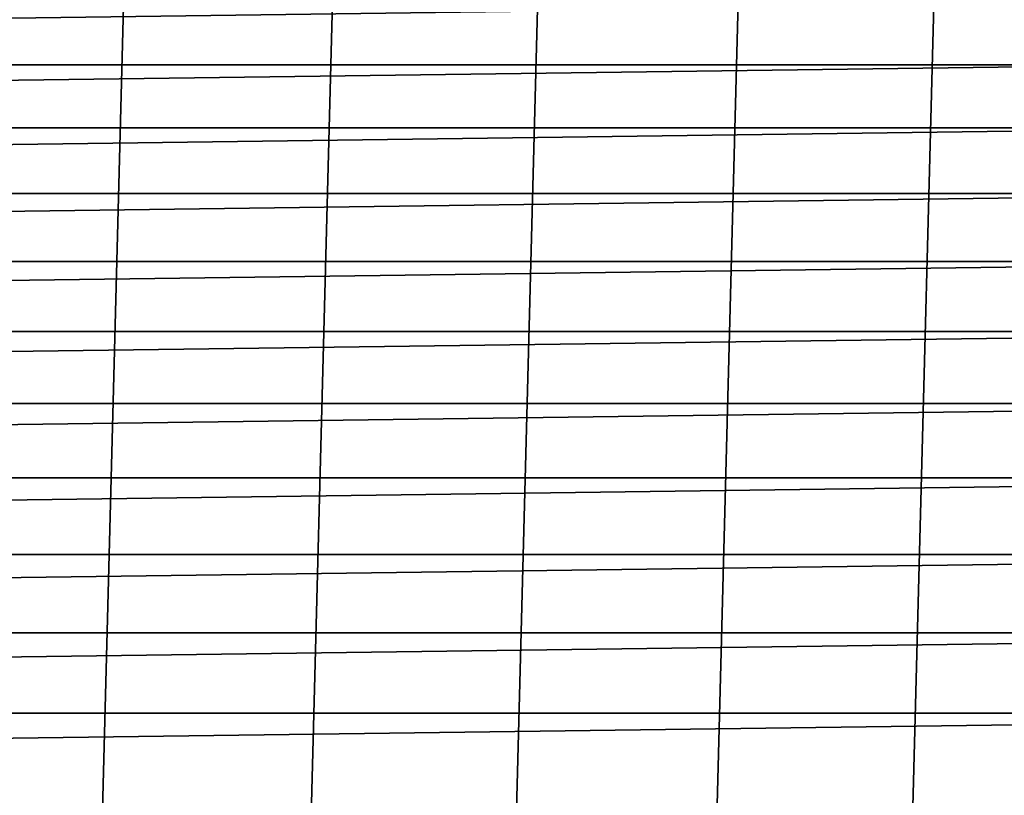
# Model space of a CAD drawing. Header units: metres. Extents: x -22 to 244, y -22 to 22.
# Tile 66 of 154: x 6 to 11, y 13 to 17. Entities that reach past the tile are written whole.
import ezdxf

# ---------------------------------------------------------------- set-up
doc = ezdxf.new("R2010")
doc.units = ezdxf.units.M
doc.layers.add('solid_10_151_023_XXX', color=7, linetype='CONTINUOUS')

msp = doc.modelspace()

# ---------------------------------------------------------------- linework, layer by layer
at = {"layer": 'solid_10_151_023_XXX'}
for points in [[(4.366583, -20.541006, 0.8), (5.435683, 20.284313, 0.8), (6.489897, 19.97201, 0.8), (5.435703, -20.284307, 0.8)], [(5.435703, -20.284307, 0.8), (6.489897, 19.97201, 0.8), (7.526357, 19.604944, 0.8), (6.489919, -19.972004, 0.8)], [(6.489919, -19.972004, 0.8), (7.526357, 19.604944, 0.8), (8.542211, 19.184122, 0.8), (7.526386, -19.604935, 0.8)], [(7.526386, -19.604935, 0.8), (8.542211, 19.184122, 0.8), (9.534631, 18.710712, 0.8), (8.542233, -19.184113, 0.8)], [(8.542233, -19.184113, 0.8), (9.534631, 18.710712, 0.8), (10.500863, 18.186035, 0.8), (9.534649, -18.710705, 0.8)], [(9.534649, -18.710705, 0.8), (10.500863, 18.186035, 0.8), (11.438317, 17.611498, 0.8), (10.500886, -18.186022, 0.8)], [(10.500886, -18.186022, 0.8), (11.438317, 17.611498, 0.8), (12.344459, 16.988651, 0.8), (11.43834, -17.611483, 0.8)], [(11.225082, 16.914122, 269.950012), (-11.225076, 16.914125, 269.950012), (-11.67154, 16.609188, 269.950012)], [(11.671546, 16.609184, 269.950012), (11.225082, 16.914122, 269.950012), (-11.67154, 16.609188, 269.950012)], [(11.671546, 16.609184, 269.950012), (-11.67154, 16.609188, 269.950012), (-12.109668, 16.292511, 269.950012)], [(12.109674, 16.292505, 269.950012), (11.671546, 16.609184, 269.950012), (-12.109668, 16.292511, 269.950012)], [(12.109674, 16.292505, 269.950012), (-12.109668, 16.292511, 269.950012), (-12.539222, 15.964271, 269.950012)], [(12.539227, 15.964266, 269.950012), (12.109674, 16.292505, 269.950012), (-12.539222, 15.964271, 269.950012)], [(12.539227, 15.964266, 269.950012), (-12.539222, 15.964271, 269.950012), (-12.959923, 15.624672, 269.950012)], [(12.959929, 15.624667, 269.950012), (12.539227, 15.964266, 269.950012), (-12.959923, 15.624672, 269.950012)], [(12.959929, 15.624667, 269.950012), (-12.959923, 15.624672, 269.950012), (-13.371378, 15.274036, 269.950012)], [(13.371384, 15.274032, 269.950012), (12.959929, 15.624667, 269.950012), (-13.371378, 15.274036, 269.950012)], [(13.371384, 15.274032, 269.950012), (-13.371378, 15.274036, 269.950012), (-13.773384, 14.912541, 269.950012)], [(13.773389, 14.912537, 269.950012), (13.371384, 15.274032, 269.950012), (-13.773384, 14.912541, 269.950012)], [(13.773389, 14.912537, 269.950012), (-13.773384, 14.912541, 269.950012), (-14.165635, 14.540452, 269.950012)], [(14.16564, 14.540446, 269.950012), (13.773389, 14.912537, 269.950012), (-14.165635, 14.540452, 269.950012)], [(14.16564, 14.540446, 269.950012), (-14.165635, 14.540452, 269.950012), (-14.547792, 14.158096, 269.950012)], [(14.547797, 14.158092, 269.950012), (14.16564, 14.540446, 269.950012), (-14.547792, 14.158096, 269.950012)], [(14.547797, 14.158092, 269.950012), (-14.547792, 14.158096, 269.950012), (-14.919673, 13.765659, 269.950012)], [(14.919678, 13.765654, 269.950012), (14.547797, 14.158092, 269.950012), (-14.919673, 13.765659, 269.950012)], [(14.919678, 13.765654, 269.950012), (-14.919673, 13.765659, 269.950012), (-15.280947, 13.363481, 269.950012)], [(15.280951, 13.363475, 269.950012), (14.919678, 13.765654, 269.950012), (-15.280947, 13.363481, 269.950012)], [(15.280951, 13.363475, 269.950012), (-15.631352, 12.951864, 269.950012), (-15.970715, 12.531013, 269.950012), (15.631357, 12.951859, 269.950012)], [(15.280951, 13.363475, 269.950012), (-15.280947, 13.363481, 269.950012), (-15.631352, 12.951864, 269.950012)]]:
    msp.add_3dface(points, dxfattribs=at)

doc.saveas('drawing.dxf')
